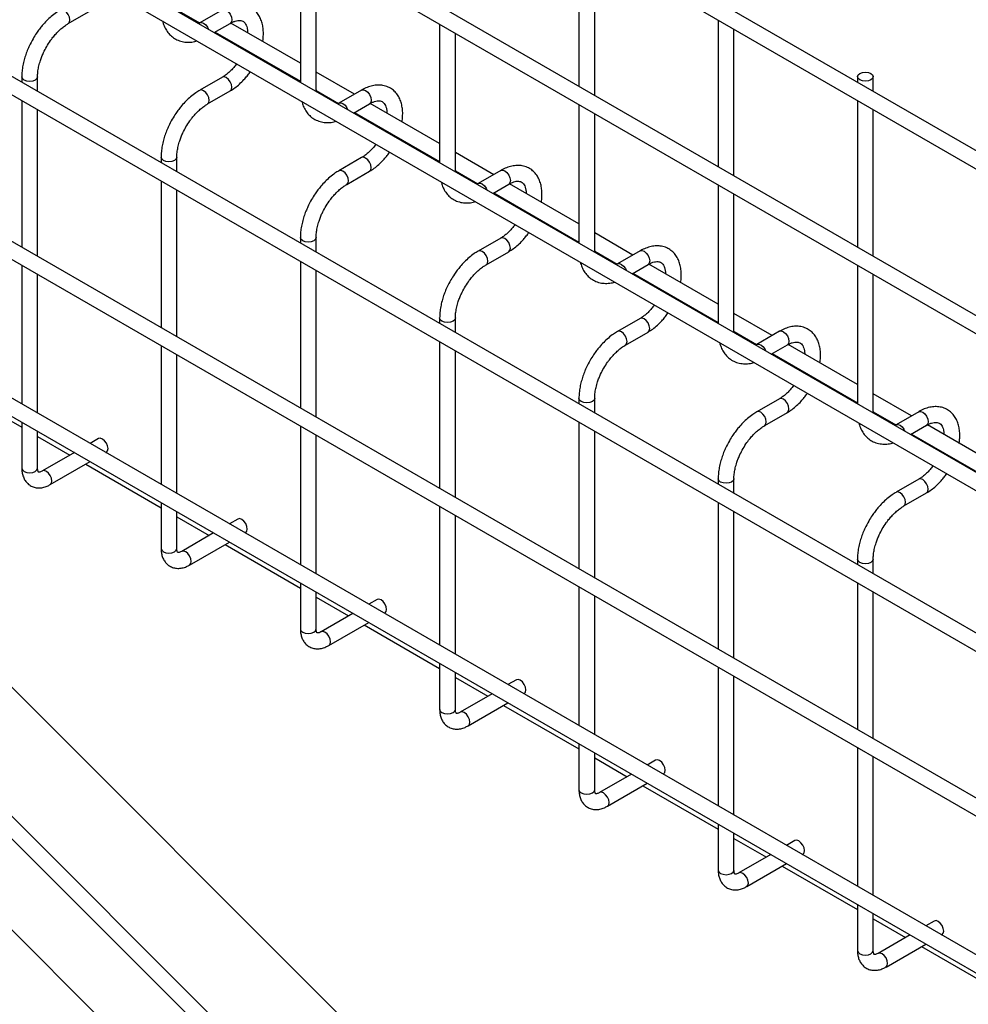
# Model space of a CAD drawing. Header units: inches. Extents: x 0.2 to 10.8, y 0.2 to 8.2.
# Tile 52 of 58: x 9.352 to 9.753, y 6.86 to 7.277. Entities that reach past the tile are written whole.
import ezdxf

# ---------------------------------------------------------------- set-up
doc = ezdxf.new("R2010")
doc.units = ezdxf.units.IN
doc.header["$MEASUREMENT"] = 0

msp = doc.modelspace()

# ---------------------------------------------------------------- linework, layer by layer
for p, q in [((10.0625, 7.04443), (9.06342, 7.62119)), ((9.06009, 7.61541), (10.05917, 7.03865)), ((10.0625, 6.97468), (9.06342, 7.55144)), ((9.06009, 7.54567), (10.05917, 6.96891)), ((9.06009, 7.47932), (10.05917, 6.90256)), ((9.99057, 6.94986), (9.13116, 7.44599)), ((10.0625, 6.84029), (9.06342, 7.41705)), ((9.06009, 7.41128), (10.05917, 6.83452)), ((10.0625, 6.77055), (9.06342, 7.3473)), ((9.06009, 7.34153), (10.05917, 6.76477)), ((9.4706, 7.30868), (9.4706, 7.25003)), ((9.58846, 7.31039), (9.58846, 7.24834)), ((9.47727, 7.24681), (9.47727, 7.30483)), ((9.59512, 7.24449), (9.59512, 7.30654)), ((9.37243, 7.27491), (9.382, 7.28043)), ((9.41837, 7.28065), (9.42787, 7.27516)), ((9.43759, 7.28077), (9.42802, 7.27524)), ((9.06009, 7.27519), (10.05917, 6.69843)), ((9.43415, 7.27108), (9.44093, 7.275)), ((9.4706, 7.25819), (9.44124, 7.27514)), ((9.52953, 7.27466), (9.52953, 7.21602)), ((9.64738, 7.27637), (9.64738, 7.21433)), ((9.43454, 7.27131), (9.4706, 7.25049)), ((9.5362, 7.21279), (9.5362, 7.27081)), ((9.65405, 7.21048), (9.65405, 7.27253)), ((9.44697, 7.26414), (9.44683, 7.26376)), ((9.45266, 7.26039), (9.45281, 7.26076)), ((9.49347, 7.24499), (9.47727, 7.25434)), ((9.35275, 7.25238), (9.35275, 7.25002)), ((9.35942, 7.24617), (9.35942, 7.25238)), ((9.43759, 7.25219), (9.42802, 7.24666)), ((9.70631, 7.25245), (9.70631, 7.25005)), ((9.71297, 7.24621), (9.71297, 7.25245)), ((9.43135, 7.24089), (9.44093, 7.24642)), ((9.47727, 7.24681), (9.47713, 7.24626)), ((9.47731, 7.24616), (9.47729, 7.24683)), ((9.4773, 7.24663), (9.48679, 7.24115)), ((9.49652, 7.24675), (9.48694, 7.24122)), ((9.99057, 6.74573), (9.13116, 7.24186)), ((9.35275, 7.24232), (9.35275, 7.18028)), ((9.49307, 7.23706), (9.49985, 7.24098)), ((9.52953, 7.22417), (9.50016, 7.24113)), ((9.70631, 7.24236), (9.70631, 7.18031)), ((9.35942, 7.17643), (9.35942, 7.23848)), ((9.49347, 7.23729), (9.52953, 7.21648)), ((9.58846, 7.24064), (9.58846, 7.182)), ((9.59512, 7.17878), (9.59512, 7.2368)), ((9.71297, 7.17646), (9.71297, 7.23851)), ((9.5059, 7.23012), (9.50575, 7.22974)), ((9.51158, 7.22638), (9.51174, 7.22675)), ((9.5524, 7.21097), (9.5362, 7.22033)), ((9.41168, 7.21836), (9.41168, 7.216)), ((9.41835, 7.21216), (9.41835, 7.21836)), ((9.49652, 7.21817), (9.48694, 7.21265)), ((9.49028, 7.20687), (9.49985, 7.2124)), ((9.5362, 7.21279), (9.53606, 7.21225)), ((9.53624, 7.21214), (9.53622, 7.21281)), ((9.53622, 7.21261), (9.54572, 7.20713)), ((9.55545, 7.21273), (9.54587, 7.20721)), ((9.41168, 7.20831), (9.41168, 7.14626)), ((9.41835, 7.14241), (9.41835, 7.20446)), ((9.552, 7.20305), (9.55878, 7.20696)), ((9.5524, 7.20328), (9.58846, 7.18246)), ((9.58846, 7.19016), (9.55909, 7.20711)), ((9.64738, 7.20663), (9.64738, 7.14798)), ((9.65405, 7.14476), (9.65405, 7.20278)), ((9.56482, 7.1961), (9.56468, 7.19573)), ((9.57051, 7.19236), (9.57066, 7.19273)), ((9.81934, 6.52324), (9.15788, 7.18462)), ((9.4706, 7.18434), (9.4706, 7.18199)), ((9.47727, 7.17814), (9.47727, 7.18434)), ((9.55545, 7.18416), (9.54587, 7.17863)), ((9.61132, 7.17696), (9.59512, 7.18631)), ((9.5492, 7.17285), (9.55878, 7.17838)), ((9.59512, 7.17878), (9.59499, 7.17823)), ((9.59516, 7.17813), (9.59514, 7.17879)), ((9.59515, 7.1786), (9.60465, 7.17311)), ((9.61437, 7.17872), (9.6048, 7.17319)), ((9.4706, 7.17429), (9.4706, 7.11224)), ((9.77839, 6.50959), (9.11693, 7.17098)), ((9.35275, 7.17258), (9.35275, 7.11393)), ((9.47727, 7.10839), (9.47727, 7.17044)), ((9.61092, 7.16903), (9.6177, 7.17294)), ((9.64738, 7.15614), (9.61801, 7.17309)), ((9.70631, 7.17261), (9.70631, 7.11396)), ((9.11278, 7.16567), (9.77423, 6.50428)), ((9.35942, 7.11008), (9.35942, 7.16873)), ((9.61132, 7.16926), (9.64738, 7.14844)), ((9.71297, 7.11074), (9.71297, 7.16876)), ((9.62375, 7.16209), (9.6236, 7.16171)), ((9.62943, 7.15834), (9.62959, 7.15871)), ((9.52953, 7.15033), (9.52953, 7.14797)), ((9.5362, 7.14412), (9.5362, 7.15033)), ((9.61437, 7.15014), (9.6048, 7.14461)), ((9.67025, 7.14294), (9.65405, 7.15229)), ((9.60813, 7.13884), (9.6177, 7.14437)), ((9.65405, 7.14476), (9.65391, 7.14421)), ((9.65409, 7.14411), (9.65407, 7.14478)), ((9.65408, 7.14458), (9.66357, 7.1391)), ((9.6733, 7.1447), (9.66372, 7.13917)), ((9.41168, 7.13856), (9.41168, 7.07991)), ((9.52953, 7.14027), (9.52953, 7.07822)), ((9.66985, 7.13501), (9.67663, 7.13893)), ((9.70631, 7.12212), (9.67694, 7.13908)), ((9.41835, 7.07607), (9.41835, 7.13471)), ((9.5362, 7.07438), (9.5362, 7.13642)), ((9.67025, 7.13524), (9.70631, 7.11443)), ((9.11278, 7.12706), (9.77423, 6.46567)), ((9.68267, 7.12807), (9.68253, 7.12769)), ((9.68836, 7.12433), (9.68852, 7.1247)), ((9.32088, 7.12249), (9.35275, 7.10408)), ((9.58846, 7.11631), (9.58846, 7.11395)), ((9.59512, 7.1101), (9.59512, 7.11631)), ((9.6733, 7.11612), (9.66372, 7.11059)), ((9.72917, 7.10892), (9.71297, 7.11827)), ((9.66705, 7.10482), (9.67663, 7.11035)), ((9.71297, 7.11074), (9.71284, 7.1102)), ((9.71302, 7.11009), (9.71299, 7.11076)), ((9.713, 7.11056), (9.7225, 7.10508)), ((9.73222, 7.11068), (9.72265, 7.10516)), ((9.35275, 7.10623), (9.35275, 7.08679)), ((9.4706, 7.10454), (9.4706, 7.0459)), ((9.58846, 7.10626), (9.58846, 7.04421)), ((9.72877, 7.101), (9.73555, 7.10491)), ((9.76523, 7.08811), (9.73587, 7.10506)), ((9.35942, 7.08679), (9.35942, 7.10239)), ((9.35942, 7.10024), (9.37314, 7.09232)), ((9.38521, 7.09929), (9.38167, 7.09724)), ((9.47727, 7.04205), (9.47727, 7.10069)), ((9.59512, 7.04036), (9.59512, 7.10241)), ((9.72917, 7.10123), (9.76523, 7.08041)), ((9.375, 7.09339), (9.36149, 7.08559)), ((9.38833, 7.09339), (9.38854, 7.09351)), ((9.7416, 7.09405), (9.74145, 7.09367)), ((9.74728, 7.09031), (9.74744, 7.09068)), ((9.36482, 7.07982), (9.38167, 7.08954)), ((9.3798, 7.08847), (9.41168, 7.07007)), ((9.64738, 7.08229), (9.64738, 7.07994)), ((9.65405, 7.07609), (9.65405, 7.08229)), ((9.73222, 7.0821), (9.72265, 7.07658)), ((9.72598, 7.0708), (9.73555, 7.07633)), ((9.41168, 7.07222), (9.41168, 7.05277)), ((9.52953, 7.07053), (9.52953, 7.01188)), ((9.64738, 7.07224), (9.64738, 7.01019)), ((9.41835, 7.05277), (9.41835, 7.06837)), ((9.41835, 7.06622), (9.43206, 7.0583)), ((9.5362, 7.00803), (9.5362, 7.06668)), ((9.65405, 7.00634), (9.65405, 7.06839)), ((9.44413, 7.06527), (9.44059, 7.06322)), ((9.43392, 7.05938), (9.42042, 7.05158)), ((9.44726, 7.05938), (9.44747, 7.0595)), ((9.42375, 7.0458), (9.44059, 7.05553)), ((9.43873, 7.05445), (9.4706, 7.03605)), ((9.70631, 7.04828), (9.70631, 7.04592)), ((9.71297, 7.04207), (9.71297, 7.04828)), ((9.4706, 7.0382), (9.4706, 7.01876)), ((9.58846, 7.03651), (9.58846, 6.97786)), ((9.70631, 7.03822), (9.70631, 6.97617)), ((9.47727, 7.01876), (9.47727, 7.03435)), ((9.59512, 6.97401), (9.59512, 7.03266)), ((9.71297, 6.97232), (9.71297, 7.03437)), ((9.47727, 7.0322), (9.49099, 7.02428)), ((9.50306, 7.03125), (9.49952, 7.02921)), ((9.49285, 7.02536), (9.47934, 7.01756)), ((9.50618, 7.02536), (9.50639, 7.02548)), ((9.48268, 7.01179), (9.49952, 7.02151)), ((9.49765, 7.02043), (9.52953, 7.00203)), ((9.52953, 7.00418), (9.52953, 6.98474)), ((9.5362, 6.98474), (9.5362, 7.00033)), ((9.64738, 7.00249), (9.64738, 6.94385)), ((9.5362, 6.99818), (9.54991, 6.99027)), ((9.56199, 6.99724), (9.55844, 6.99519)), ((9.65405, 6.94), (9.65405, 6.99864)), ((9.55178, 6.99134), (9.53827, 6.98354)), ((9.56511, 6.99134), (9.56532, 6.99146)), ((9.5416, 6.97777), (9.55844, 6.98749)), ((9.55658, 6.98642), (9.58846, 6.96802)), ((9.58846, 6.97017), (9.58846, 6.95072)), ((9.59512, 6.95072), (9.59512, 6.96632)), ((9.70631, 6.96848), (9.70631, 6.90983)), ((9.59512, 6.96417), (9.60884, 6.95625)), ((9.62091, 6.96322), (9.61737, 6.96117)), ((9.71297, 6.90598), (9.71297, 6.96463)), ((9.62404, 6.95732), (9.62424, 6.95744)), ((9.6107, 6.95732), (9.59719, 6.94953)), ((9.60053, 6.94375), (9.61737, 6.95348)), ((9.61551, 6.9524), (9.64738, 6.934)), ((9.64738, 6.93615), (9.64738, 6.91671)), ((9.65405, 6.91671), (9.65405, 6.9323)), ((9.65405, 6.93015), (9.66776, 6.92223)), ((9.67984, 6.9292), (9.67629, 6.92716)), ((9.66963, 6.92331), (9.65612, 6.91551)), ((9.68296, 6.92331), (9.68317, 6.92343)), ((9.65945, 6.90974), (9.67629, 6.91946)), ((9.67443, 6.91838), (9.70631, 6.89998)), ((9.70631, 6.90213), (9.70631, 6.88269)), ((9.71297, 6.88269), (9.71297, 6.89828)), ((9.71297, 6.89613), (9.72669, 6.88822)), ((9.73876, 6.89518), (9.73522, 6.89314)), ((9.72855, 6.88929), (9.71504, 6.88149)), ((9.74189, 6.88929), (9.7421, 6.88941)), ((9.71838, 6.87572), (9.73522, 6.88544)), ((9.73336, 6.88437), (9.76523, 6.86596))]:
    msp.add_line(p, q)
at = {"flags": 128}
for points in [[(9.37242, 7.2749), (9.37243, 7.27491), (9.37294, 7.27549), (9.37312, 7.27643), (9.37294, 7.27758), (9.37243, 7.27875), (9.37166, 7.27979), (9.37076, 7.28051)], [(9.43926, 7.2806), (9.44016, 7.27988), (9.44093, 7.27884), (9.44144, 7.27767), (9.44162, 7.27652), (9.44144, 7.27558), (9.44093, 7.275), (9.44093, 7.275)], [(9.42803, 7.27525), (9.42878, 7.27539), (9.42969, 7.27508), (9.43059, 7.27435), (9.43135, 7.27332), (9.43176, 7.27246)], [(9.712, 7.25381), (9.71272, 7.25318), (9.71297, 7.25245), (9.71272, 7.25171), (9.712, 7.25109), (9.71092, 7.25067), (9.70964, 7.25052), (9.70836, 7.25067), (9.70728, 7.25109), (9.70656, 7.25171), (9.70631, 7.25245), (9.70656, 7.25318), (9.70728, 7.25381), (9.70836, 7.25422), (9.70964, 7.25437), (9.71092, 7.25422), (9.712, 7.25381)], [(9.35942, 7.25239), (9.35942, 7.25238), (9.35917, 7.25164), (9.35844, 7.25102), (9.35736, 7.2506), (9.35609, 7.25045), (9.35481, 7.2506), (9.35373, 7.25102), (9.35301, 7.25164), (9.35275, 7.25238), (9.35275, 7.25238)], [(9.44162, 7.24794), (9.44144, 7.24909), (9.44093, 7.25027), (9.44016, 7.2513), (9.43926, 7.25202), (9.43836, 7.25234), (9.43761, 7.2522)], [(9.42969, 7.2465), (9.42878, 7.24681), (9.42802, 7.24666), (9.42801, 7.24666)], [(9.43134, 7.24088), (9.43135, 7.24089), (9.43186, 7.24148), (9.43204, 7.24241), (9.43186, 7.24356), (9.43135, 7.24474), (9.43059, 7.24577), (9.42969, 7.2465)], [(9.44093, 7.24642), (9.44144, 7.247), (9.44162, 7.24794)], [(9.49652, 7.24675), (9.49728, 7.2469), (9.49819, 7.24659)], [(9.49819, 7.24659), (9.49909, 7.24586), (9.49985, 7.24483), (9.50036, 7.24365), (9.50054, 7.2425), (9.50036, 7.24157), (9.49985, 7.24098), (9.49985, 7.24098)], [(9.48696, 7.24123), (9.48771, 7.24137), (9.48861, 7.24106), (9.48951, 7.24033), (9.49028, 7.2393), (9.49068, 7.23844)], [(9.41835, 7.21838), (9.41835, 7.21836), (9.41809, 7.21763), (9.41737, 7.217), (9.41629, 7.21658), (9.41501, 7.21644), (9.41374, 7.21658), (9.41266, 7.217), (9.41193, 7.21763), (9.41168, 7.21836), (9.41168, 7.21836)], [(9.50054, 7.21393), (9.50036, 7.21507), (9.49985, 7.21625), (9.49909, 7.21728), (9.49819, 7.21801), (9.49728, 7.21832), (9.49653, 7.21818)], [(9.48861, 7.21248), (9.48771, 7.21279), (9.48694, 7.21265), (9.48693, 7.21264)], [(9.49027, 7.20687), (9.49028, 7.20687), (9.49079, 7.20746), (9.49097, 7.2084), (9.49079, 7.20954), (9.49028, 7.21072), (9.48951, 7.21175), (9.48861, 7.21248)], [(9.49986, 7.2124), (9.50036, 7.21299), (9.50054, 7.21393)], [(9.55545, 7.21273), (9.55621, 7.21288), (9.55711, 7.21257)], [(9.55711, 7.21257), (9.55801, 7.21184), (9.55878, 7.21081), (9.55929, 7.20963), (9.55947, 7.20849), (9.55929, 7.20755), (9.55878, 7.20696), (9.55878, 7.20696)], [(9.54588, 7.20721), (9.54663, 7.20736), (9.54754, 7.20704), (9.54844, 7.20631), (9.5492, 7.20528), (9.54961, 7.20443)], [(9.47727, 7.18436), (9.47727, 7.18434), (9.47702, 7.18361), (9.4763, 7.18298), (9.47521, 7.18257), (9.47394, 7.18242), (9.47266, 7.18257), (9.47158, 7.18298), (9.47086, 7.18361), (9.4706, 7.18434), (9.4706, 7.18435)], [(9.55947, 7.17991), (9.55929, 7.18105), (9.55878, 7.18223), (9.55801, 7.18326), (9.55711, 7.18399), (9.55621, 7.1843), (9.55546, 7.18416)], [(9.54754, 7.17846), (9.54663, 7.17878), (9.54587, 7.17863), (9.54586, 7.17862)], [(9.54919, 7.17285), (9.5492, 7.17285), (9.54971, 7.17344), (9.54989, 7.17438), (9.54971, 7.17553), (9.5492, 7.1767), (9.54844, 7.17774), (9.54754, 7.17846)], [(9.55878, 7.17838), (9.55929, 7.17897), (9.55947, 7.17991)], [(9.61437, 7.17872), (9.61514, 7.17887), (9.61604, 7.17855)], [(9.61604, 7.17855), (9.61694, 7.17782), (9.6177, 7.17679), (9.61821, 7.17562), (9.61839, 7.17447), (9.61821, 7.17353), (9.6177, 7.17294), (9.6177, 7.17294)], [(9.60481, 7.1732), (9.60556, 7.17334), (9.60646, 7.17303), (9.60736, 7.1723), (9.60813, 7.17127), (9.60853, 7.17041)], [(9.5362, 7.15034), (9.5362, 7.15033), (9.53594, 7.14959), (9.53522, 7.14897), (9.53414, 7.14855), (9.53286, 7.1484), (9.53159, 7.14855), (9.53051, 7.14897), (9.52978, 7.14959), (9.52953, 7.15033), (9.52953, 7.15033)], [(9.61839, 7.14589), (9.61821, 7.14704), (9.6177, 7.14821), (9.61694, 7.14925), (9.61604, 7.14997), (9.61514, 7.15029), (9.61438, 7.15015)], [(9.61771, 7.14437), (9.61821, 7.14495), (9.61839, 7.14589)], [(9.6733, 7.1447), (9.67406, 7.14485), (9.67496, 7.14454)], [(9.60646, 7.14445), (9.60556, 7.14476), (9.6048, 7.14461), (9.60479, 7.14461)], [(9.60812, 7.13883), (9.60813, 7.13884), (9.60864, 7.13943), (9.60882, 7.14036), (9.60864, 7.14151), (9.60813, 7.14269), (9.60736, 7.14372), (9.60646, 7.14445)], [(9.67496, 7.14454), (9.67586, 7.14381), (9.67663, 7.14278), (9.67714, 7.1416), (9.67732, 7.14045), (9.67714, 7.13952), (9.67663, 7.13893), (9.67663, 7.13893)], [(9.66373, 7.13918), (9.66449, 7.13932), (9.66539, 7.13901), (9.66629, 7.13828), (9.66705, 7.13725), (9.66746, 7.13639)], [(9.59512, 7.11632), (9.59512, 7.11631), (9.59487, 7.11557), (9.59415, 7.11495), (9.59306, 7.11453), (9.59179, 7.11439), (9.59051, 7.11453), (9.58943, 7.11495), (9.58871, 7.11557), (9.58846, 7.11631), (9.58846, 7.11631)], [(9.67732, 7.11187), (9.67714, 7.11302), (9.67663, 7.1142), (9.67586, 7.11523), (9.67496, 7.11596), (9.67406, 7.11627), (9.67331, 7.11613)], [(9.67663, 7.11035), (9.67714, 7.11094), (9.67732, 7.11187)], [(9.66539, 7.11043), (9.66449, 7.11074), (9.66372, 7.11059), (9.66371, 7.11059)], [(9.66705, 7.10482), (9.66705, 7.10482), (9.66756, 7.10541), (9.66774, 7.10635), (9.66756, 7.10749), (9.66705, 7.10867), (9.66629, 7.1097), (9.66539, 7.11043)], [(9.73222, 7.11068), (9.73299, 7.11083), (9.73389, 7.11052)], [(9.73389, 7.11052), (9.73479, 7.10979), (9.73555, 7.10876), (9.73607, 7.10758), (9.73625, 7.10644), (9.73607, 7.1055), (9.73555, 7.10491), (9.73555, 7.10491)], [(9.72266, 7.10516), (9.72341, 7.1053), (9.72431, 7.10499), (9.72521, 7.10426), (9.72598, 7.10323), (9.72638, 7.10237)], [(9.38854, 7.09351), (9.38854, 7.09351), (9.38905, 7.0941), (9.38923, 7.09504), (9.38905, 7.09618), (9.38854, 7.09736), (9.38778, 7.09839), (9.38688, 7.09912), (9.38597, 7.09944), (9.38521, 7.09929)], [(9.35275, 7.08679), (9.35301, 7.08605), (9.35373, 7.08543), (9.35481, 7.08501), (9.35609, 7.08487), (9.35736, 7.08501), (9.35844, 7.08543), (9.35917, 7.08605), (9.35942, 7.08679)], [(9.36483, 7.07983), (9.36534, 7.08041), (9.36552, 7.08135), (9.36534, 7.08249), (9.36482, 7.08367), (9.36406, 7.0847), (9.36316, 7.08543), (9.36226, 7.08574), (9.3615, 7.0856)], [(9.65405, 7.08231), (9.65405, 7.08229), (9.65379, 7.08156), (9.65307, 7.08093), (9.65199, 7.08052), (9.65071, 7.08037), (9.64944, 7.08052), (9.64836, 7.08093), (9.64764, 7.08156), (9.64738, 7.08229), (9.64738, 7.0823)], [(9.73625, 7.07786), (9.73607, 7.079), (9.73555, 7.08018), (9.73479, 7.08121), (9.73389, 7.08194), (9.73299, 7.08225), (9.73223, 7.08211)], [(9.72431, 7.07641), (9.72341, 7.07673), (9.72265, 7.07658), (9.72264, 7.07657)], [(9.72597, 7.0708), (9.72598, 7.0708), (9.72649, 7.07139), (9.72667, 7.07233), (9.72649, 7.07347), (9.72598, 7.07465), (9.72521, 7.07568), (9.72431, 7.07641)], [(9.73556, 7.07633), (9.73607, 7.07692), (9.73625, 7.07786)], [(9.44747, 7.0595), (9.44747, 7.0595), (9.44798, 7.06008), (9.44816, 7.06102), (9.44798, 7.06217), (9.44747, 7.06335), (9.4467, 7.06438), (9.4458, 7.0651), (9.4449, 7.06542), (9.44413, 7.06527)], [(9.41168, 7.05277), (9.41193, 7.05204), (9.41266, 7.05141), (9.41374, 7.051), (9.41501, 7.05085), (9.41629, 7.051), (9.41737, 7.05141), (9.41809, 7.05204), (9.41835, 7.05277)], [(9.42376, 7.04581), (9.42426, 7.04639), (9.42444, 7.04733), (9.42426, 7.04848), (9.42375, 7.04965), (9.42299, 7.05068), (9.42208, 7.05141), (9.42118, 7.05173), (9.42043, 7.05158)], [(9.71297, 7.04829), (9.71297, 7.04828), (9.71272, 7.04754), (9.712, 7.04692), (9.71092, 7.0465), (9.70964, 7.04635), (9.70836, 7.0465), (9.70728, 7.04692), (9.70656, 7.04754), (9.70631, 7.04828), (9.70631, 7.04828)], [(9.50639, 7.02548), (9.50639, 7.02548), (9.5069, 7.02607), (9.50708, 7.027), (9.5069, 7.02815), (9.50639, 7.02933), (9.50563, 7.03036), (9.50473, 7.03109), (9.50382, 7.0314), (9.50306, 7.03125)], [(9.4706, 7.01876), (9.47086, 7.01802), (9.47158, 7.0174), (9.47266, 7.01698), (9.47394, 7.01683), (9.47521, 7.01698), (9.4763, 7.0174), (9.47702, 7.01802), (9.47727, 7.01876)], [(9.48268, 7.01179), (9.48319, 7.01238), (9.48337, 7.01331), (9.48319, 7.01446), (9.48268, 7.01564), (9.48191, 7.01667), (9.48101, 7.0174), (9.48011, 7.01771), (9.47935, 7.01757)], [(9.56532, 6.99146), (9.56532, 6.99146), (9.56583, 6.99205), (9.56601, 6.99299), (9.56583, 6.99413), (9.56532, 6.99531), (9.56455, 6.99634), (9.56365, 6.99707), (9.56275, 6.99738), (9.56199, 6.99724)], [(9.52953, 6.98474), (9.52978, 6.984), (9.53051, 6.98338), (9.53159, 6.98296), (9.53286, 6.98282), (9.53414, 6.98296), (9.53522, 6.98338), (9.53594, 6.984), (9.5362, 6.98474)], [(9.54161, 6.97777), (9.54211, 6.97836), (9.54229, 6.9793), (9.54211, 6.98044), (9.5416, 6.98162), (9.54084, 6.98265), (9.53993, 6.98338), (9.53903, 6.98369), (9.53828, 6.98355)], [(9.62424, 6.95744), (9.62424, 6.95744), (9.62476, 6.95803), (9.62493, 6.95897), (9.62476, 6.96012), (9.62424, 6.96129), (9.62348, 6.96233), (9.62258, 6.96305), (9.62168, 6.96337), (9.62091, 6.96322)], [(9.58846, 6.95072), (9.58871, 6.94999), (9.58943, 6.94936), (9.59051, 6.94895), (9.59179, 6.9488), (9.59306, 6.94895), (9.59415, 6.94936), (9.59487, 6.94999), (9.59512, 6.95072)], [(9.60053, 6.94376), (9.60104, 6.94434), (9.60122, 6.94528), (9.60104, 6.94642), (9.60053, 6.9476), (9.59976, 6.94863), (9.59886, 6.94936), (9.59796, 6.94968), (9.5972, 6.94953)], [(9.68317, 6.92343), (9.68317, 6.92343), (9.68368, 6.92402), (9.68386, 6.92495), (9.68368, 6.9261), (9.68317, 6.92728), (9.68241, 6.92831), (9.6815, 6.92904), (9.6806, 6.92935), (9.67984, 6.9292)], [(9.64738, 6.91671), (9.64764, 6.91597), (9.64836, 6.91535), (9.64944, 6.91493), (9.65071, 6.91478), (9.65199, 6.91493), (9.65307, 6.91535), (9.65379, 6.91597), (9.65405, 6.91671), (9.65405, 6.91671)], [(9.65946, 6.90974), (9.65996, 6.91032), (9.66014, 6.91126), (9.65996, 6.91241), (9.65945, 6.91359), (9.65869, 6.91462), (9.65779, 6.91534), (9.65688, 6.91566), (9.65613, 6.91551)], [(9.7421, 6.88941), (9.7421, 6.88941), (9.74261, 6.89), (9.74279, 6.89094), (9.74261, 6.89208), (9.7421, 6.89326), (9.74133, 6.89429), (9.74043, 6.89502), (9.73953, 6.89533), (9.73876, 6.89518)], [(9.70631, 6.88269), (9.70656, 6.88195), (9.70728, 6.88133), (9.70836, 6.88091), (9.70964, 6.88076), (9.71092, 6.88091), (9.712, 6.88133), (9.71272, 6.88195), (9.71297, 6.88269), (9.71297, 6.88269)], [(9.71839, 6.87572), (9.71889, 6.87631), (9.71907, 6.87725), (9.71889, 6.87839), (9.71838, 6.87957), (9.71761, 6.8806), (9.71671, 6.88133), (9.71581, 6.88164), (9.71505, 6.8815)]]:
    msp.add_lwpolyline(points, dxfattribs=at)
for points, knots in [([(9.4547, 7.26737), (9.4547, 7.26738), (9.45485, 7.26814), (9.45496, 7.26965), (9.45498, 7.27188), (9.45472, 7.27403), (9.45417, 7.27608), (9.45333, 7.27797), (9.45216, 7.27966), (9.45066, 7.28108), (9.4488, 7.28218), (9.4467, 7.28281), (9.44447, 7.28297), (9.44222, 7.28269), (9.43995, 7.28196), (9.4384, 7.28129), (9.43764, 7.28079), (9.43759, 7.28076)], [0, 0, 0, 0, 0.0003665, 0.0696048, 0.1406115, 0.2129743, 0.2862365, 0.360081, 0.4344547, 0.5100112, 0.5884257, 0.6724964, 0.7513508, 0.8322486, 0.9140783, 0.9951952, 1, 1, 1, 1]), ([(9.3691, 7.28065), (9.36853, 7.28031), (9.36721, 7.27954), (9.36524, 7.27799), (9.36324, 7.27614), (9.36157, 7.27431), (9.36016, 7.27255), (9.35882, 7.2707), (9.35798, 7.2693), (9.3575, 7.26851)], [0, 0, 0, 0, 0.128323, 0.298784, 0.46066, 0.614698, 0.726124, 0.844989, 1, 1, 1, 1]), ([(9.36327, 7.26517), (9.3638, 7.26604), (9.36455, 7.26726), (9.36579, 7.26892), (9.36689, 7.27026), (9.36825, 7.2717), (9.3697, 7.27301), (9.37111, 7.27411), (9.37202, 7.27465), (9.37242, 7.27489)], [0, 0, 0, 0, 0.207316, 0.291637, 0.43019, 0.571885, 0.721362, 0.874336, 1, 1, 1, 1]), ([(9.41226, 7.27601), (9.41246, 7.27533), (9.41288, 7.27392), (9.41388, 7.27201), (9.41521, 7.27028), (9.41687, 7.26884), (9.41888, 7.26774), (9.42113, 7.2671), (9.42351, 7.26697), (9.42541, 7.26714), (9.42653, 7.2675), (9.42685, 7.26759)], [0, 0, 0, 0, 0.106995, 0.221, 0.33597, 0.453102, 0.574944, 0.705362, 0.826691, 0.950734, 1, 1, 1, 1]), ([(9.42802, 7.27526), (9.42792, 7.2752), (9.42773, 7.27507), (9.42754, 7.27499), (9.42745, 7.27495)], [0, 0, 0, 0, 0.490578, 1, 1, 1, 1]), ([(9.44092, 7.27497), (9.44122, 7.27514), (9.44196, 7.27557), (9.44305, 7.27597), (9.44415, 7.27622), (9.4451, 7.27626), (9.44591, 7.2761), (9.44657, 7.27576), (9.44717, 7.27518), (9.4477, 7.27429), (9.44808, 7.27311), (9.44828, 7.27201), (9.44827, 7.27126), (9.44827, 7.27108)], [0, 0, 0, 0, 0.059799, 0.147643, 0.236682, 0.328758, 0.428876, 0.549805, 0.669101, 0.771212, 0.870686, 0.96917, 1, 1, 1, 1]), ([(9.3575, 7.26851), (9.35693, 7.26746), (9.35613, 7.26599), (9.35515, 7.26375), (9.35442, 7.26182), (9.35372, 7.25953), (9.35318, 7.25715), (9.35282, 7.25473), (9.35278, 7.25317), (9.35276, 7.25238)], [0, 0, 0, 0, 0.198756, 0.279713, 0.413281, 0.550739, 0.697045, 0.848476, 1, 1, 1, 1]), ([(9.35944, 7.2524), (9.35943, 7.25254), (9.3594, 7.25331), (9.35957, 7.25488), (9.35996, 7.25706), (9.36055, 7.25913), (9.36123, 7.261), (9.36207, 7.26297), (9.36281, 7.26433), (9.36327, 7.26517)], [0, 0, 0, 0, 0.0411466, 0.2139641, 0.38259, 0.5566009, 0.6839737, 0.803506, 1, 1, 1, 1]), ([(9.44363, 7.25791), (9.44342, 7.25761), (9.44284, 7.25684), (9.44184, 7.25567), (9.44061, 7.25443), (9.43932, 7.25334), (9.43829, 7.25258), (9.43773, 7.25229), (9.4376, 7.25221)], [0, 0, 0, 0, 0.117823, 0.3127, 0.511282, 0.719943, 0.932578, 1, 1, 1, 1]), ([(9.44093, 7.24643), (9.44159, 7.24684), (9.44294, 7.24767), (9.44489, 7.24929), (9.44661, 7.25098), (9.44803, 7.25266), (9.44893, 7.25379), (9.44934, 7.25445), (9.44942, 7.25457)], [0, 0, 0, 0, 0.213133, 0.430294, 0.652878, 0.815344, 0.966431, 1, 1, 1, 1]), ([(9.42802, 7.24663), (9.42745, 7.2463), (9.42613, 7.24552), (9.42416, 7.24397), (9.42216, 7.24212), (9.4205, 7.2403), (9.41909, 7.23854), (9.41775, 7.23668), (9.4169, 7.23528), (9.41642, 7.23449)], [0, 0, 0, 0, 0.128323, 0.298784, 0.46066, 0.614698, 0.726124, 0.844989, 1, 1, 1, 1]), ([(9.51363, 7.23335), (9.51363, 7.23336), (9.51378, 7.23413), (9.51389, 7.23564), (9.51391, 7.23786), (9.51364, 7.24002), (9.5131, 7.24206), (9.51225, 7.24395), (9.51109, 7.24564), (9.50958, 7.24706), (9.50773, 7.24816), (9.50563, 7.2488), (9.50339, 7.24895), (9.50114, 7.24867), (9.49888, 7.24794), (9.49733, 7.24727), (9.49656, 7.24677), (9.49652, 7.24674)], [0, 0, 0, 0, 0.0003665, 0.0696048, 0.1406115, 0.2129743, 0.2862365, 0.360081, 0.4344547, 0.5100112, 0.5884257, 0.6724964, 0.7513508, 0.8322486, 0.9140783, 0.9951952, 1, 1, 1, 1]), ([(9.4222, 7.23116), (9.42273, 7.23202), (9.42347, 7.23324), (9.42471, 7.23491), (9.42581, 7.23624), (9.42717, 7.23768), (9.42862, 7.23899), (9.43004, 7.24009), (9.43094, 7.24063), (9.43135, 7.24087)], [0, 0, 0, 0, 0.207316, 0.291637, 0.43019, 0.571885, 0.721362, 0.874336, 1, 1, 1, 1]), ([(9.47119, 7.242), (9.47139, 7.24131), (9.47181, 7.2399), (9.47281, 7.238), (9.47413, 7.23627), (9.4758, 7.23482), (9.47781, 7.23372), (9.48006, 7.23308), (9.48243, 7.23295), (9.48434, 7.23313), (9.48546, 7.23348), (9.48577, 7.23358)], [0, 0, 0, 0, 0.106995, 0.221, 0.33597, 0.453102, 0.574944, 0.705362, 0.826691, 0.950734, 1, 1, 1, 1]), ([(9.48695, 7.24124), (9.48685, 7.24118), (9.48665, 7.24105), (9.48647, 7.24097), (9.48638, 7.24093)], [0, 0, 0, 0, 0.490578, 1, 1, 1, 1]), ([(9.49985, 7.24095), (9.50015, 7.24113), (9.50088, 7.24155), (9.50197, 7.24195), (9.50307, 7.24221), (9.50403, 7.24224), (9.50484, 7.24208), (9.5055, 7.24175), (9.50609, 7.24117), (9.50662, 7.24028), (9.507, 7.23909), (9.50721, 7.238), (9.5072, 7.23724), (9.5072, 7.23707)], [0, 0, 0, 0, 0.059799, 0.147643, 0.236682, 0.328758, 0.428876, 0.549805, 0.669101, 0.771212, 0.870686, 0.96917, 1, 1, 1, 1]), ([(9.41642, 7.23449), (9.41585, 7.23344), (9.41505, 7.23198), (9.41408, 7.22973), (9.41334, 7.22781), (9.41264, 7.22551), (9.4121, 7.22313), (9.41175, 7.22072), (9.4117, 7.21915), (9.41168, 7.21837)], [0, 0, 0, 0, 0.198756, 0.279713, 0.413281, 0.550739, 0.697045, 0.848476, 1, 1, 1, 1]), ([(9.41837, 7.21838), (9.41836, 7.21853), (9.41833, 7.21929), (9.4185, 7.22086), (9.41889, 7.22304), (9.41947, 7.22511), (9.42016, 7.22698), (9.42099, 7.22895), (9.42174, 7.23031), (9.4222, 7.23116)], [0, 0, 0, 0, 0.0411466, 0.2139641, 0.38259, 0.5566009, 0.6839737, 0.803506, 1, 1, 1, 1]), ([(9.50256, 7.22389), (9.50234, 7.2236), (9.50177, 7.22282), (9.50077, 7.22166), (9.49954, 7.22041), (9.49825, 7.21932), (9.49722, 7.21857), (9.49666, 7.21827), (9.49653, 7.2182)], [0, 0, 0, 0, 0.117823, 0.3127, 0.511282, 0.719943, 0.932578, 1, 1, 1, 1]), ([(9.49985, 7.21241), (9.50052, 7.21282), (9.50186, 7.21365), (9.50381, 7.21527), (9.50553, 7.21696), (9.50695, 7.21865), (9.50785, 7.21977), (9.50827, 7.22043), (9.50834, 7.22055)], [0, 0, 0, 0, 0.213133, 0.430294, 0.652878, 0.815344, 0.966431, 1, 1, 1, 1]), ([(9.48695, 7.21261), (9.48638, 7.21228), (9.48506, 7.2115), (9.48309, 7.20995), (9.48109, 7.2081), (9.47942, 7.20628), (9.47801, 7.20452), (9.47667, 7.20267), (9.47583, 7.20126), (9.47535, 7.20047)], [0, 0, 0, 0, 0.128323, 0.298784, 0.46066, 0.614698, 0.726124, 0.844989, 1, 1, 1, 1]), ([(9.57255, 7.19934), (9.57255, 7.19934), (9.57271, 7.20011), (9.57281, 7.20162), (9.57283, 7.20385), (9.57257, 7.206), (9.57203, 7.20804), (9.57118, 7.20993), (9.57001, 7.21162), (9.56851, 7.21305), (9.56665, 7.21414), (9.56455, 7.21478), (9.56232, 7.21493), (9.56007, 7.21466), (9.55781, 7.21392), (9.55625, 7.21325), (9.55549, 7.21275), (9.55544, 7.21272)], [0, 0, 0, 0, 0.0003665, 0.0696048, 0.1406115, 0.2129743, 0.2862365, 0.360081, 0.4344547, 0.5100112, 0.5884257, 0.6724964, 0.7513508, 0.8322486, 0.9140783, 0.9951952, 1, 1, 1, 1]), ([(9.53011, 7.20798), (9.53032, 7.2073), (9.53073, 7.20589), (9.53174, 7.20398), (9.53306, 7.20225), (9.53472, 7.2008), (9.53674, 7.1997), (9.53898, 7.19907), (9.54136, 7.19894), (9.54326, 7.19911), (9.54438, 7.19946), (9.5447, 7.19956)], [0, 0, 0, 0, 0.106995, 0.221, 0.33597, 0.453102, 0.574944, 0.705362, 0.826691, 0.950734, 1, 1, 1, 1]), ([(9.55877, 7.20694), (9.55907, 7.20711), (9.55981, 7.20753), (9.5609, 7.20794), (9.562, 7.20819), (9.56295, 7.20822), (9.56376, 7.20806), (9.56442, 7.20773), (9.56502, 7.20715), (9.56555, 7.20626), (9.56593, 7.20507), (9.56613, 7.20398), (9.56613, 7.20323), (9.56612, 7.20305)], [0, 0, 0, 0, 0.059799, 0.147643, 0.236682, 0.328758, 0.428876, 0.549805, 0.669101, 0.771212, 0.870686, 0.96917, 1, 1, 1, 1]), ([(9.48112, 7.19714), (9.48165, 7.19801), (9.4824, 7.19923), (9.48364, 7.20089), (9.48474, 7.20223), (9.4861, 7.20367), (9.48755, 7.20498), (9.48896, 7.20608), (9.48987, 7.20661), (9.49028, 7.20685)], [0, 0, 0, 0, 0.207316, 0.291637, 0.43019, 0.571885, 0.721362, 0.874336, 1, 1, 1, 1]), ([(9.54587, 7.20722), (9.54578, 7.20716), (9.54558, 7.20703), (9.5454, 7.20695), (9.5453, 7.20691)], [0, 0, 0, 0, 0.490578, 1, 1, 1, 1]), ([(9.47535, 7.20047), (9.47478, 7.19943), (9.47398, 7.19796), (9.473, 7.19572), (9.47227, 7.19379), (9.47157, 7.19149), (9.47103, 7.18912), (9.47067, 7.1867), (9.47063, 7.18513), (9.47061, 7.18435)], [0, 0, 0, 0, 0.198756, 0.279713, 0.413281, 0.550739, 0.697045, 0.848476, 1, 1, 1, 1]), ([(9.47729, 7.18436), (9.47729, 7.18451), (9.47725, 7.18528), (9.47742, 7.18685), (9.47781, 7.18902), (9.4784, 7.1911), (9.47908, 7.19297), (9.47992, 7.19493), (9.48066, 7.19629), (9.48112, 7.19714)], [0, 0, 0, 0, 0.0411466, 0.2139641, 0.38259, 0.5566009, 0.6839737, 0.803506, 1, 1, 1, 1]), ([(9.56148, 7.18987), (9.56127, 7.18958), (9.56069, 7.18881), (9.55969, 7.18764), (9.55847, 7.18639), (9.55717, 7.1853), (9.55615, 7.18455), (9.55559, 7.18425), (9.55545, 7.18418)], [0, 0, 0, 0, 0.1178231, 0.3127002, 0.5112819, 0.7199431, 0.9325784, 1, 1, 1, 1]), ([(9.55878, 7.17839), (9.55944, 7.1788), (9.56079, 7.17963), (9.56274, 7.18125), (9.56446, 7.18295), (9.56588, 7.18463), (9.56678, 7.18576), (9.56719, 7.18641), (9.56727, 7.18653)], [0, 0, 0, 0, 0.213133, 0.430294, 0.652878, 0.815344, 0.966431, 1, 1, 1, 1]), ([(9.54587, 7.17859), (9.54531, 7.17826), (9.54398, 7.17749), (9.54201, 7.17594), (9.54001, 7.17409), (9.53835, 7.17226), (9.53694, 7.1705), (9.5356, 7.16865), (9.53475, 7.16725), (9.53427, 7.16645)], [0, 0, 0, 0, 0.128323, 0.298784, 0.46066, 0.614698, 0.726124, 0.844989, 1, 1, 1, 1]), ([(9.63148, 7.16532), (9.63148, 7.16532), (9.63163, 7.16609), (9.63174, 7.1676), (9.63176, 7.16983), (9.63149, 7.17198), (9.63095, 7.17403), (9.6301, 7.17592), (9.62894, 7.1776), (9.62743, 7.17903), (9.62558, 7.18013), (9.62348, 7.18076), (9.62124, 7.18092), (9.61899, 7.18064), (9.61673, 7.17991), (9.61518, 7.17924), (9.61441, 7.17874), (9.61437, 7.17871)], [0, 0, 0, 0, 0.0003665, 0.0696048, 0.1406115, 0.2129743, 0.2862365, 0.360081, 0.4344547, 0.5100112, 0.5884257, 0.6724964, 0.7513508, 0.8322486, 0.9140783, 0.9951952, 1, 1, 1, 1]), ([(9.6177, 7.17292), (9.618, 7.17309), (9.61873, 7.17351), (9.61982, 7.17392), (9.62093, 7.17417), (9.62188, 7.1742), (9.62269, 7.17405), (9.62335, 7.17371), (9.62395, 7.17313), (9.62448, 7.17224), (9.62485, 7.17105), (9.62506, 7.16996), (9.62505, 7.16921), (9.62505, 7.16903)], [0, 0, 0, 0, 0.059799, 0.147643, 0.236682, 0.328758, 0.428876, 0.549805, 0.669101, 0.771212, 0.870686, 0.96917, 1, 1, 1, 1]), ([(9.54005, 7.16312), (9.54058, 7.16399), (9.54132, 7.16521), (9.54256, 7.16687), (9.54366, 7.16821), (9.54502, 7.16965), (9.54647, 7.17096), (9.54789, 7.17206), (9.54879, 7.17259), (9.5492, 7.17284)], [0, 0, 0, 0, 0.207316, 0.291637, 0.43019, 0.571885, 0.721362, 0.874336, 1, 1, 1, 1]), ([(9.58904, 7.17396), (9.58924, 7.17328), (9.58966, 7.17187), (9.59066, 7.16996), (9.59198, 7.16823), (9.59365, 7.16679), (9.59566, 7.16569), (9.59791, 7.16505), (9.60028, 7.16492), (9.60219, 7.16509), (9.60331, 7.16544), (9.60363, 7.16554)], [0, 0, 0, 0, 0.106995, 0.221, 0.33597, 0.453102, 0.574944, 0.705362, 0.826691, 0.950734, 1, 1, 1, 1]), ([(9.6048, 7.17321), (9.6047, 7.17314), (9.60451, 7.17302), (9.60432, 7.17294), (9.60423, 7.17289)], [0, 0, 0, 0, 0.490578, 1, 1, 1, 1]), ([(9.53427, 7.16645), (9.5337, 7.16541), (9.5329, 7.16394), (9.53193, 7.1617), (9.53119, 7.15977), (9.53049, 7.15748), (9.52996, 7.1551), (9.5296, 7.15268), (9.52955, 7.15111), (9.52953, 7.15033)], [0, 0, 0, 0, 0.198756, 0.279713, 0.413281, 0.550739, 0.697045, 0.848476, 1, 1, 1, 1]), ([(9.53622, 7.15035), (9.53621, 7.15049), (9.53618, 7.15126), (9.53635, 7.15283), (9.53674, 7.15501), (9.53732, 7.15708), (9.53801, 7.15895), (9.53885, 7.16092), (9.53959, 7.16228), (9.54005, 7.16312)], [0, 0, 0, 0, 0.041147, 0.213964, 0.38259, 0.556601, 0.683974, 0.803506, 1, 1, 1, 1]), ([(9.62041, 7.15585), (9.62019, 7.15556), (9.61962, 7.15479), (9.61862, 7.15362), (9.61739, 7.15238), (9.6161, 7.15128), (9.61507, 7.15053), (9.61451, 7.15024), (9.61438, 7.15016)], [0, 0, 0, 0, 0.117823, 0.3127, 0.511282, 0.719943, 0.932578, 1, 1, 1, 1]), ([(9.6177, 7.14438), (9.61837, 7.14479), (9.61971, 7.14561), (9.62167, 7.14724), (9.62338, 7.14893), (9.6248, 7.15061), (9.6257, 7.15174), (9.62612, 7.1524), (9.62619, 7.15252)], [0, 0, 0, 0, 0.213133, 0.430294, 0.652878, 0.815344, 0.966431, 1, 1, 1, 1]), ([(9.6904, 7.1313), (9.6904, 7.13131), (9.69056, 7.13208), (9.69066, 7.13359), (9.69069, 7.13581), (9.69042, 7.13796), (9.68988, 7.14001), (9.68903, 7.1419), (9.68786, 7.14359), (9.68636, 7.14501), (9.6845, 7.14611), (9.6824, 7.14675), (9.68017, 7.1469), (9.67792, 7.14662), (9.67566, 7.14589), (9.6741, 7.14522), (9.67334, 7.14472), (9.6733, 7.14469)], [0, 0, 0, 0, 0.000366, 0.069605, 0.140612, 0.212974, 0.286236, 0.360081, 0.434455, 0.510011, 0.588426, 0.672496, 0.751351, 0.832249, 0.914078, 0.995195, 1, 1, 1, 1]), ([(9.6048, 7.14458), (9.60423, 7.14425), (9.60291, 7.14347), (9.60094, 7.14192), (9.59894, 7.14007), (9.59727, 7.13825), (9.59586, 7.13649), (9.59453, 7.13463), (9.59368, 7.13323), (9.5932, 7.13244)], [0, 0, 0, 0, 0.128323, 0.298784, 0.46066, 0.614698, 0.726124, 0.844989, 1, 1, 1, 1]), ([(9.59897, 7.1291), (9.5995, 7.12997), (9.60025, 7.13119), (9.60149, 7.13286), (9.60259, 7.13419), (9.60395, 7.13563), (9.6054, 7.13694), (9.60682, 7.13804), (9.60772, 7.13858), (9.60813, 7.13882)], [0, 0, 0, 0, 0.207316, 0.291637, 0.43019, 0.571885, 0.721362, 0.874336, 1, 1, 1, 1]), ([(9.64797, 7.13995), (9.64817, 7.13926), (9.64858, 7.13785), (9.64959, 7.13595), (9.65091, 7.13422), (9.65257, 7.13277), (9.65459, 7.13167), (9.65683, 7.13103), (9.65921, 7.1309), (9.66111, 7.13108), (9.66223, 7.13143), (9.66255, 7.13153)], [0, 0, 0, 0, 0.1069948, 0.2210001, 0.3359705, 0.4531021, 0.5749436, 0.7053623, 0.8266909, 0.9507341, 1, 1, 1, 1]), ([(9.66372, 7.13919), (9.66363, 7.13913), (9.66343, 7.139), (9.66325, 7.13892), (9.66315, 7.13888)], [0, 0, 0, 0, 0.490578, 1, 1, 1, 1]), ([(9.67663, 7.1389), (9.67692, 7.13907), (9.67766, 7.1395), (9.67875, 7.1399), (9.67985, 7.14016), (9.6808, 7.14019), (9.68162, 7.14003), (9.68227, 7.1397), (9.68287, 7.13912), (9.6834, 7.13823), (9.68378, 7.13704), (9.68398, 7.13594), (9.68398, 7.13519), (9.68398, 7.13501)], [0, 0, 0, 0, 0.059799, 0.147643, 0.236682, 0.328758, 0.428876, 0.549805, 0.669101, 0.771212, 0.870686, 0.96917, 1, 1, 1, 1]), ([(9.5932, 7.13244), (9.59263, 7.13139), (9.59183, 7.12992), (9.59085, 7.12768), (9.59012, 7.12575), (9.58942, 7.12346), (9.58888, 7.12108), (9.58852, 7.11866), (9.58848, 7.1171), (9.58846, 7.11631)], [0, 0, 0, 0, 0.198756, 0.279713, 0.413281, 0.550739, 0.697045, 0.848476, 1, 1, 1, 1]), ([(9.59514, 7.11633), (9.59514, 7.11648), (9.5951, 7.11724), (9.59527, 7.11881), (9.59566, 7.12099), (9.59625, 7.12306), (9.59693, 7.12493), (9.59777, 7.1269), (9.59851, 7.12826), (9.59897, 7.1291)], [0, 0, 0, 0, 0.0411466, 0.2139641, 0.38259, 0.5566009, 0.6839737, 0.803506, 1, 1, 1, 1]), ([(9.67934, 7.12184), (9.67912, 7.12155), (9.67855, 7.12077), (9.67754, 7.1196), (9.67632, 7.11836), (9.67503, 7.11727), (9.674, 7.11652), (9.67344, 7.11622), (9.6733, 7.11615)], [0, 0, 0, 0, 0.117823, 0.3127, 0.511282, 0.719943, 0.932578, 1, 1, 1, 1]), ([(9.67663, 7.11036), (9.6773, 7.11077), (9.67864, 7.1116), (9.68059, 7.11322), (9.68231, 7.11491), (9.68373, 7.11659), (9.68463, 7.11772), (9.68504, 7.11838), (9.68512, 7.1185)], [0, 0, 0, 0, 0.2131334, 0.4302941, 0.6528785, 0.8153441, 0.9664309, 1, 1, 1, 1]), ([(9.74933, 7.09729), (9.74933, 7.09729), (9.74948, 7.09806), (9.74959, 7.09957), (9.74961, 7.10179), (9.74934, 7.10395), (9.7488, 7.10599), (9.74796, 7.10788), (9.74679, 7.10957), (9.74528, 7.111), (9.74343, 7.11209), (9.74133, 7.11273), (9.7391, 7.11288), (9.73684, 7.1126), (9.73458, 7.11187), (9.73303, 7.1112), (9.73226, 7.1107), (9.73222, 7.11067)], [0, 0, 0, 0, 0.000366, 0.069605, 0.140612, 0.212974, 0.286236, 0.360081, 0.434455, 0.510011, 0.588426, 0.672496, 0.751351, 0.832249, 0.914078, 0.995195, 1, 1, 1, 1]), ([(9.66372, 7.11056), (9.66316, 7.11023), (9.66183, 7.10945), (9.65986, 7.1079), (9.65786, 7.10605), (9.6562, 7.10423), (9.65479, 7.10247), (9.65345, 7.10062), (9.6526, 7.09921), (9.65212, 7.09842)], [0, 0, 0, 0, 0.128323, 0.298784, 0.46066, 0.614698, 0.726124, 0.844989, 1, 1, 1, 1]), ([(9.6579, 7.09509), (9.65843, 7.09595), (9.65918, 7.09717), (9.66041, 7.09884), (9.66151, 7.10018), (9.66288, 7.10161), (9.66432, 7.10293), (9.66574, 7.10402), (9.66664, 7.10456), (9.66705, 7.1048)], [0, 0, 0, 0, 0.207316, 0.291637, 0.43019, 0.571885, 0.721362, 0.874336, 1, 1, 1, 1]), ([(9.70689, 7.10593), (9.70709, 7.10525), (9.70751, 7.10384), (9.70851, 7.10193), (9.70983, 7.1002), (9.7115, 7.09875), (9.71351, 7.09765), (9.71576, 7.09701), (9.71814, 7.09689), (9.72004, 7.09706), (9.72116, 7.09741), (9.72148, 7.09751)], [0, 0, 0, 0, 0.1069948, 0.2210001, 0.3359705, 0.4531021, 0.5749436, 0.7053623, 0.8266909, 0.9507341, 1, 1, 1, 1]), ([(9.72265, 7.10517), (9.72255, 7.10511), (9.72236, 7.10498), (9.72217, 7.1049), (9.72208, 7.10486)], [0, 0, 0, 0, 0.490578, 1, 1, 1, 1]), ([(9.73555, 7.10489), (9.73585, 7.10506), (9.73658, 7.10548), (9.73767, 7.10589), (9.73878, 7.10614), (9.73973, 7.10617), (9.74054, 7.10601), (9.7412, 7.10568), (9.7418, 7.1051), (9.74233, 7.10421), (9.7427, 7.10302), (9.74291, 7.10193), (9.7429, 7.10118), (9.7429, 7.101)], [0, 0, 0, 0, 0.059799, 0.147643, 0.236682, 0.328758, 0.428876, 0.549805, 0.669101, 0.771212, 0.870686, 0.96917, 1, 1, 1, 1]), ([(9.65212, 7.09842), (9.65156, 7.09738), (9.65076, 7.09591), (9.64978, 7.09367), (9.64905, 7.09174), (9.64834, 7.08944), (9.64781, 7.08707), (9.64745, 7.08465), (9.64741, 7.08308), (9.64738, 7.0823)], [0, 0, 0, 0, 0.198756, 0.279713, 0.413281, 0.550739, 0.697045, 0.848476, 1, 1, 1, 1]), ([(9.65407, 7.08231), (9.65406, 7.08246), (9.65403, 7.08323), (9.6542, 7.08479), (9.65459, 7.08697), (9.65518, 7.08905), (9.65586, 7.09091), (9.6567, 7.09288), (9.65744, 7.09424), (9.6579, 7.09509)], [0, 0, 0, 0, 0.041147, 0.213964, 0.38259, 0.556601, 0.683974, 0.803506, 1, 1, 1, 1]), ([(9.35276, 7.08679), (9.35278, 7.08624), (9.35282, 7.08509), (9.35321, 7.08345), (9.35389, 7.08187), (9.35492, 7.08048), (9.3563, 7.07935), (9.35796, 7.07861), (9.35979, 7.07834), (9.36167, 7.07852), (9.36336, 7.07903), (9.36439, 7.07961), (9.36482, 7.07985)], [0, 0, 0, 0, 0.089595, 0.187239, 0.286003, 0.385606, 0.4876, 0.595684, 0.700684, 0.809438, 0.920368, 1, 1, 1, 1]), ([(9.3615, 7.08561), (9.36145, 7.08558), (9.36114, 7.08538), (9.36066, 7.0852), (9.36014, 7.08507), (9.35985, 7.08508), (9.35981, 7.08511), (9.35983, 7.08506), (9.35962, 7.0854), (9.35945, 7.08599), (9.35944, 7.08655), (9.35943, 7.0868)], [0, 0, 0, 0, 0.01929, 0.122363, 0.227062, 0.337639, 0.465827, 0.658148, 0.793212, 0.907521, 1, 1, 1, 1]), ([(9.73826, 7.08782), (9.73804, 7.08753), (9.73747, 7.08676), (9.73647, 7.08559), (9.73524, 7.08434), (9.73395, 7.08325), (9.73292, 7.0825), (9.73236, 7.0822), (9.73223, 7.08213)], [0, 0, 0, 0, 0.117823, 0.3127, 0.511282, 0.719943, 0.932578, 1, 1, 1, 1]), ([(9.73556, 7.07634), (9.73622, 7.07675), (9.73757, 7.07758), (9.73952, 7.0792), (9.74123, 7.0809), (9.74265, 7.08258), (9.74355, 7.08371), (9.74397, 7.08436), (9.74404, 7.08448)], [0, 0, 0, 0, 0.2131334, 0.4302941, 0.6528785, 0.8153441, 0.9664309, 1, 1, 1, 1]), ([(9.72265, 7.07654), (9.72208, 7.07621), (9.72076, 7.07544), (9.71879, 7.07388), (9.71679, 7.07203), (9.71513, 7.07021), (9.71372, 7.06845), (9.71238, 7.0666), (9.71153, 7.0652), (9.71105, 7.0644)], [0, 0, 0, 0, 0.128323, 0.298784, 0.46066, 0.614698, 0.726124, 0.844989, 1, 1, 1, 1]), ([(9.71682, 7.06107), (9.71735, 7.06194), (9.7181, 7.06316), (9.71934, 7.06482), (9.72044, 7.06616), (9.7218, 7.0676), (9.72325, 7.06891), (9.72467, 7.07001), (9.72557, 7.07054), (9.72598, 7.07079)], [0, 0, 0, 0, 0.207316, 0.291637, 0.43019, 0.571885, 0.721362, 0.874336, 1, 1, 1, 1]), ([(9.71105, 7.0644), (9.71048, 7.06336), (9.70968, 7.06189), (9.7087, 7.05965), (9.70797, 7.05772), (9.70727, 7.05543), (9.70673, 7.05305), (9.70637, 7.05063), (9.70633, 7.04906), (9.70631, 7.04828)], [0, 0, 0, 0, 0.198756, 0.279713, 0.413281, 0.550739, 0.697045, 0.848476, 1, 1, 1, 1]), ([(9.71299, 7.04829), (9.71299, 7.04844), (9.71296, 7.04921), (9.71312, 7.05078), (9.71352, 7.05295), (9.7141, 7.05503), (9.71478, 7.0569), (9.71562, 7.05886), (9.71636, 7.06022), (9.71682, 7.06107)], [0, 0, 0, 0, 0.041147, 0.213964, 0.38259, 0.556601, 0.683974, 0.803506, 1, 1, 1, 1]), ([(9.41169, 7.05278), (9.4117, 7.05222), (9.41174, 7.05107), (9.41213, 7.04943), (9.41282, 7.04786), (9.41384, 7.04646), (9.41522, 7.04533), (9.41688, 7.0446), (9.41872, 7.04432), (9.42059, 7.04451), (9.42229, 7.04501), (9.42332, 7.04559), (9.42374, 7.04584)], [0, 0, 0, 0, 0.089595, 0.187239, 0.286003, 0.385606, 0.4876, 0.595684, 0.700684, 0.809438, 0.920368, 1, 1, 1, 1]), ([(9.42042, 7.05159), (9.42037, 7.05156), (9.42006, 7.05136), (9.41958, 7.05118), (9.41907, 7.05105), (9.41878, 7.05106), (9.41874, 7.0511), (9.41875, 7.05105), (9.41854, 7.05138), (9.41837, 7.05198), (9.41836, 7.05254), (9.41836, 7.05279)], [0, 0, 0, 0, 0.01929, 0.122363, 0.227062, 0.337639, 0.465827, 0.658148, 0.793212, 0.907521, 1, 1, 1, 1]), ([(9.47061, 7.01876), (9.47063, 7.01821), (9.47067, 7.01706), (9.47106, 7.01541), (9.47174, 7.01384), (9.47277, 7.01245), (9.47415, 7.01131), (9.47581, 7.01058), (9.47764, 7.0103), (9.47952, 7.01049), (9.48121, 7.011), (9.48224, 7.01158), (9.48267, 7.01182)], [0, 0, 0, 0, 0.089595, 0.187239, 0.286003, 0.385606, 0.4876, 0.595684, 0.700684, 0.809438, 0.920368, 1, 1, 1, 1]), ([(9.47935, 7.01757), (9.4793, 7.01754), (9.47899, 7.01734), (9.47851, 7.01716), (9.47799, 7.01703), (9.4777, 7.01705), (9.47766, 7.01708), (9.47768, 7.01703), (9.47747, 7.01737), (9.4773, 7.01796), (9.47729, 7.01852), (9.47728, 7.01877)], [0, 0, 0, 0, 0.01929, 0.122363, 0.227062, 0.337639, 0.465827, 0.658148, 0.793212, 0.907521, 1, 1, 1, 1]), ([(9.52954, 6.98474), (9.52956, 6.98419), (9.52959, 6.98304), (9.52998, 6.9814), (9.53067, 6.97982), (9.53169, 6.97843), (9.53307, 6.9773), (9.53474, 6.97656), (9.53657, 6.97629), (9.53844, 6.97647), (9.54014, 6.97698), (9.54117, 6.97756), (9.54159, 6.9778)], [0, 0, 0, 0, 0.089595, 0.187239, 0.286003, 0.385606, 0.4876, 0.595684, 0.700684, 0.809438, 0.920368, 1, 1, 1, 1]), ([(9.53827, 6.98356), (9.53822, 6.98353), (9.53792, 6.98333), (9.53744, 6.98315), (9.53692, 6.98302), (9.53663, 6.98303), (9.53659, 6.98306), (9.53661, 6.98301), (9.5364, 6.98335), (9.53623, 6.98394), (9.53621, 6.9845), (9.53621, 6.98475)], [0, 0, 0, 0, 0.01929, 0.122363, 0.227062, 0.337639, 0.465827, 0.658148, 0.793212, 0.907521, 1, 1, 1, 1]), ([(9.58846, 6.95072), (9.58848, 6.95017), (9.58852, 6.94902), (9.58891, 6.94738), (9.58959, 6.94581), (9.59062, 6.94441), (9.592, 6.94328), (9.59366, 6.94255), (9.5955, 6.94227), (9.59737, 6.94245), (9.59907, 6.94296), (9.60009, 6.94354), (9.60052, 6.94378)], [0, 0, 0, 0, 0.089595, 0.187239, 0.286003, 0.385606, 0.4876, 0.595684, 0.700684, 0.809438, 0.920368, 1, 1, 1, 1]), ([(9.5972, 6.94954), (9.59715, 6.94951), (9.59684, 6.94931), (9.59636, 6.94913), (9.59584, 6.949), (9.59556, 6.94901), (9.59552, 6.94905), (9.59553, 6.949), (9.59532, 6.94933), (9.59515, 6.94992), (9.59514, 6.95049), (9.59513, 6.95074)], [0, 0, 0, 0, 0.01929, 0.122363, 0.227062, 0.337639, 0.465827, 0.658148, 0.793212, 0.907521, 1, 1, 1, 1]), ([(9.64739, 6.91671), (9.64741, 6.91616), (9.64744, 6.91501), (9.64783, 6.91336), (9.64852, 6.91179), (9.64954, 6.9104), (9.65092, 6.90926), (9.65259, 6.90853), (9.65442, 6.90825), (9.65629, 6.90844), (9.65799, 6.90894), (9.65902, 6.90952), (9.65945, 6.90977)], [0, 0, 0, 0, 0.089595, 0.187239, 0.286003, 0.385606, 0.4876, 0.595684, 0.700684, 0.809438, 0.920368, 1, 1, 1, 1]), ([(9.65612, 6.91552), (9.65607, 6.91549), (9.65577, 6.91529), (9.65529, 6.91511), (9.65477, 6.91498), (9.65448, 6.915), (9.65444, 6.91503), (9.65446, 6.91498), (9.65425, 6.91532), (9.65408, 6.91591), (9.65406, 6.91647), (9.65406, 6.91672)], [0, 0, 0, 0, 0.01929, 0.122363, 0.227062, 0.337639, 0.465827, 0.658148, 0.793212, 0.907521, 1, 1, 1, 1]), ([(9.70631, 6.88269), (9.70633, 6.88214), (9.70637, 6.88099), (9.70676, 6.87934), (9.70744, 6.87777), (9.70847, 6.87638), (9.70985, 6.87525), (9.71151, 6.87451), (9.71335, 6.87424), (9.71522, 6.87442), (9.71692, 6.87493), (9.71794, 6.87551), (9.71837, 6.87575)], [0, 0, 0, 0, 0.089595, 0.187239, 0.286003, 0.385606, 0.4876, 0.595684, 0.700684, 0.809438, 0.920368, 1, 1, 1, 1]), ([(9.71505, 6.88151), (9.715, 6.88147), (9.71469, 6.88127), (9.71421, 6.8811), (9.71369, 6.88097), (9.71341, 6.88098), (9.71337, 6.88101), (9.71338, 6.88096), (9.71317, 6.8813), (9.713, 6.88189), (9.71299, 6.88245), (9.71298, 6.8827)], [0, 0, 0, 0, 0.0192903, 0.1223634, 0.227062, 0.3376389, 0.4658269, 0.6581481, 0.7932117, 0.9075205, 1, 1, 1, 1])]:
    msp.add_open_spline(points, degree=3, knots=knots)

doc.saveas('drawing.dxf')
